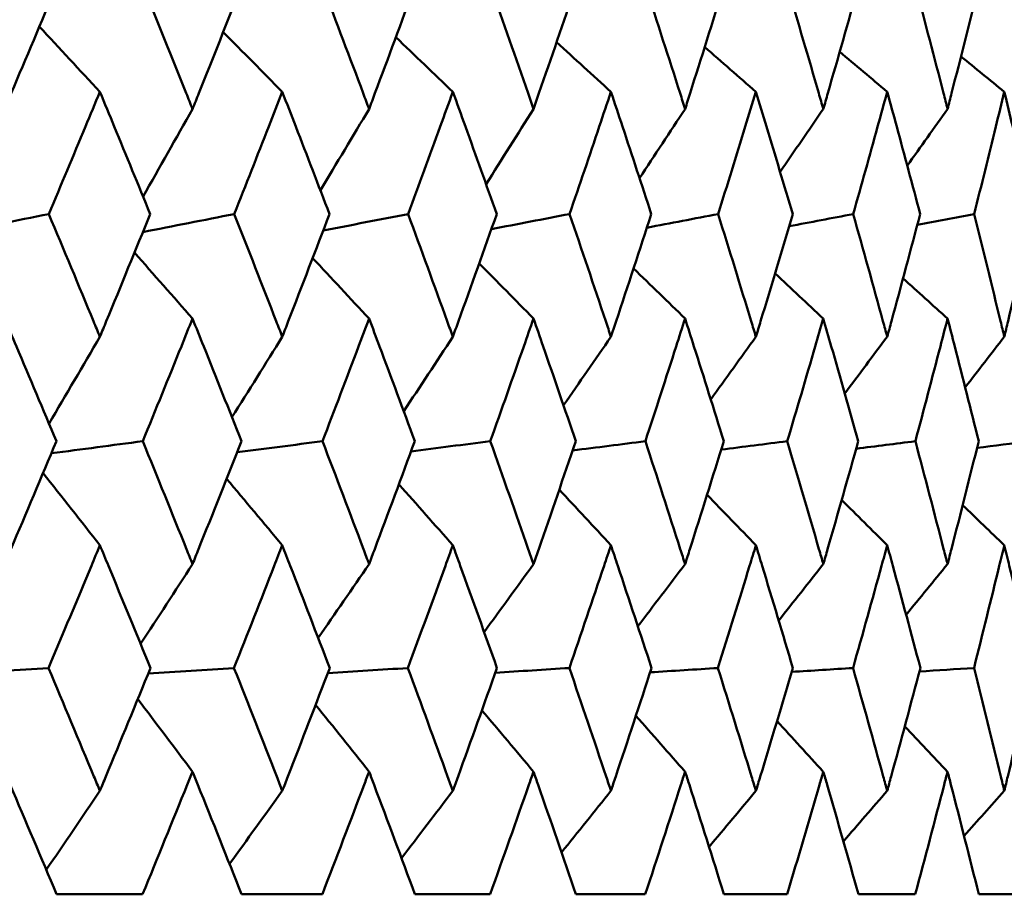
# Model space of a CAD drawing. Header units: millimetres. Extents: x 622 to 2742, y 42 to 2031.
# Tile 18 of 85: x 886.12 to 890.92, y 121.45 to 125.72. Entities that reach past the tile are written whole.
import ezdxf

# ---------------------------------------------------------------- set-up
doc = ezdxf.new("R2010")
doc.units = ezdxf.units.MM
doc.header["$LTSCALE"] = 10
doc.layers.add('Widoczne (ISO)', color=7, linetype='Continuous', lineweight=50)

msp = doc.modelspace()

# ---------------------------------------------------------------- linework, layer by layer
at = {"layer": 'Widoczne (ISO)'}
for p, q in [((886.7233, 121.4535), (886.3042, 121.4535)), ((887.5989, 121.4535), (887.2053, 121.4535)), ((888.4162, 121.4535), (888.0497, 121.4535)), ((889.1719, 121.4535), (888.8339, 121.4535)), ((889.8631, 121.4535), (889.555, 121.4535)), ((890.4871, 121.4535), (890.2101, 121.4535)), ((891.0413, 121.4535), (890.7965, 121.4535))]:
    msp.add_line(p, q, dxfattribs=at)
msp.add_circle((872.8243, 92.4211), 50, dxfattribs=at)
for points, knots in [([(886.0505, 125.2798), (886.0613, 125.3053), (886.0722, 125.3309), (886.1563, 125.5295), (886.2291, 125.7025), (886.3014, 125.8756)], [0.07138254, 0.07138254, 0.07138254, 0.07138254, 0.08018544, 0.08018544, 0.13983561, 0.13983561, 0.13983561, 0.13983561]), ([(886.7261, 125.8756), (886.7964, 125.7026), (886.8663, 125.5296), (886.9459, 125.331), (886.9561, 125.3054), (886.9664, 125.2798)], [0.02053386, 0.02053386, 0.02053386, 0.02053386, 0.08016461, 0.08016461, 0.08898694, 0.08898694, 0.08898694, 0.08898694]), ([(886.9664, 125.2798), (886.9766, 125.3053), (886.9868, 125.3309), (887.0661, 125.5295), (887.1346, 125.7025), (887.2027, 125.8756)], [0.07138254, 0.07138254, 0.07138254, 0.07138254, 0.08018544, 0.08018544, 0.13983561, 0.13983561, 0.13983561, 0.13983561]), ([(887.6015, 125.8756), (887.6674, 125.7026), (887.7328, 125.5296), (887.8073, 125.331), (887.8169, 125.3054), (887.8265, 125.2798)], [0.02053386, 0.02053386, 0.02053386, 0.02053386, 0.08016461, 0.08016461, 0.08898694, 0.08898694, 0.08898694, 0.08898694]), ([(887.8265, 125.2798), (887.836, 125.3053), (887.8456, 125.3309), (887.9197, 125.5295), (887.9837, 125.7025), (888.0472, 125.8756)], [0.07138254, 0.07138254, 0.07138254, 0.07138254, 0.08018544, 0.08018544, 0.13983561, 0.13983561, 0.13983561, 0.13983561]), ([(888.4186, 125.8756), (888.4798, 125.7026), (888.5405, 125.5296), (888.6096, 125.331), (888.6185, 125.3054), (888.6274, 125.2798)], [0.02053386, 0.02053386, 0.02053386, 0.02053386, 0.08016461, 0.08016461, 0.08898694, 0.08898694, 0.08898694, 0.08898694]), ([(888.6274, 125.2798), (888.6362, 125.3053), (888.6451, 125.3309), (888.7137, 125.5295), (888.773, 125.7025), (888.8317, 125.8756)], [0.07138254, 0.07138254, 0.07138254, 0.07138254, 0.08018544, 0.08018544, 0.13983561, 0.13983561, 0.13983561, 0.13983561]), ([(889.1741, 125.8756), (889.2304, 125.7026), (889.2862, 125.5296), (889.3496, 125.331), (889.3577, 125.3054), (889.3659, 125.2798)], [0.02053386, 0.02053386, 0.02053386, 0.02053386, 0.08016461, 0.08016461, 0.08898694, 0.08898694, 0.08898694, 0.08898694]), ([(889.3659, 125.2798), (889.374, 125.3053), (889.3821, 125.3309), (889.445, 125.5295), (889.4993, 125.7025), (889.5529, 125.8756)], [0.07138254, 0.07138254, 0.07138254, 0.07138254, 0.08018544, 0.08018544, 0.13983561, 0.13983561, 0.13983561, 0.13983561]), ([(889.8651, 125.8756), (889.9163, 125.7026), (889.9669, 125.5296), (890.0243, 125.331), (890.0317, 125.3054), (890.0391, 125.2798)], [0.02053386, 0.02053386, 0.02053386, 0.02053386, 0.08016461, 0.08016461, 0.08898694, 0.08898694, 0.08898694, 0.08898694]), ([(890.0391, 125.2798), (890.0464, 125.3053), (890.0538, 125.3309), (890.1108, 125.5295), (890.1598, 125.7025), (890.2082, 125.8756)], [0.07138254, 0.07138254, 0.07138254, 0.07138254, 0.08018544, 0.08018544, 0.13983561, 0.13983561, 0.13983561, 0.13983561]), ([(890.4889, 125.8756), (890.5347, 125.7026), (890.58, 125.5296), (890.6312, 125.331), (890.6378, 125.3054), (890.6444, 125.2798)], [0.02053386, 0.02053386, 0.02053386, 0.02053386, 0.08016461, 0.08016461, 0.08898694, 0.08898694, 0.08898694, 0.08898694]), ([(890.6444, 125.2798), (890.6509, 125.3053), (890.6575, 125.3309), (890.7083, 125.5295), (890.7519, 125.7025), (890.7949, 125.8756)], [0.07138254, 0.07138254, 0.07138254, 0.07138254, 0.08018544, 0.08018544, 0.13983561, 0.13983561, 0.13983561, 0.13983561]), ([(886.5152, 125.3636), (886.4918, 125.3071), (886.4683, 125.2506), (886.3856, 125.0521), (886.3261, 124.9101), (886.2663, 124.7681)], [0.04208868, 0.04208868, 0.04208868, 0.04208868, 0.06158988, 0.06158988, 0.11059803, 0.11059803, 0.11059803, 0.11059803]), ([(886.7601, 124.7681), (886.7022, 124.9101), (886.6439, 125.052), (886.562, 125.2505), (886.5386, 125.3071), (886.5152, 125.3636)], [0.01259731, 0.01259731, 0.01259731, 0.01259731, 0.06159863, 0.06159863, 0.08110666, 0.08110666, 0.08110666, 0.08110666]), ([(887.4036, 125.3636), (887.3816, 125.3071), (887.3596, 125.2506), (887.2819, 125.0521), (887.226, 124.9101), (887.1697, 124.7681)], [0.04208868, 0.04208868, 0.04208868, 0.04208868, 0.06158988, 0.06158988, 0.11059803, 0.11059803, 0.11059803, 0.11059803]), ([(887.6334, 124.7681), (887.5791, 124.9101), (887.5245, 125.052), (887.4476, 125.2505), (887.4256, 125.3071), (887.4036, 125.3636)], [0.01259731, 0.01259731, 0.01259731, 0.01259731, 0.06159863, 0.06159863, 0.08110666, 0.08110666, 0.08110666, 0.08110666]), ([(888.2345, 125.3636), (888.214, 125.3071), (888.1935, 125.2506), (888.1211, 125.0521), (888.0689, 124.9101), (888.0164, 124.7681)], [0.04208868, 0.04208868, 0.04208868, 0.04208868, 0.06158988, 0.06158988, 0.11059803, 0.11059803, 0.11059803, 0.11059803]), ([(888.4482, 124.7681), (888.3978, 124.9101), (888.347, 125.052), (888.2754, 125.2505), (888.255, 125.3071), (888.2345, 125.3636)], [0.01259731, 0.01259731, 0.01259731, 0.01259731, 0.06159863, 0.06159863, 0.08110666, 0.08110666, 0.08110666, 0.08110666]), ([(889.0046, 125.3636), (888.9857, 125.3071), (888.9667, 125.2506), (888.8999, 125.0521), (888.8518, 124.9101), (888.8032, 124.7681)], [0.04208868, 0.04208868, 0.04208868, 0.04208868, 0.06158988, 0.06158988, 0.11059803, 0.11059803, 0.11059803, 0.11059803]), ([(889.2013, 124.7681), (889.155, 124.9101), (889.1082, 125.052), (889.0423, 125.2505), (889.0235, 125.3071), (889.0046, 125.3636)], [0.01259731, 0.01259731, 0.01259731, 0.01259731, 0.06159863, 0.06159863, 0.08110666, 0.08110666, 0.08110666, 0.08110666]), ([(889.7108, 125.3636), (889.6936, 125.3071), (889.6763, 125.2506), (889.6153, 125.0521), (889.5713, 124.9101), (889.5269, 124.7681)], [0.04208868, 0.04208868, 0.04208868, 0.04208868, 0.06158988, 0.06158988, 0.11059803, 0.11059803, 0.11059803, 0.11059803]), ([(889.8899, 124.7681), (889.8478, 124.9101), (889.8052, 125.052), (889.7452, 125.2505), (889.728, 125.3071), (889.7108, 125.3636)], [0.01259731, 0.01259731, 0.01259731, 0.01259731, 0.06159863, 0.06159863, 0.08110666, 0.08110666, 0.08110666, 0.08110666]), ([(890.3504, 125.3636), (890.3349, 125.3071), (890.3194, 125.2506), (890.2645, 125.0521), (890.2248, 124.9101), (890.1847, 124.7681)], [0.04208868, 0.04208868, 0.04208868, 0.04208868, 0.06158988, 0.06158988, 0.11059803, 0.11059803, 0.11059803, 0.11059803]), ([(890.511, 124.7681), (890.4733, 124.9101), (890.4352, 125.052), (890.3813, 125.2505), (890.3659, 125.3071), (890.3504, 125.3636)], [0.01259731, 0.01259731, 0.01259731, 0.01259731, 0.06159863, 0.06159863, 0.08110666, 0.08110666, 0.08110666, 0.08110666]), ([(890.9208, 125.3636), (890.9071, 125.3071), (890.8934, 125.2506), (890.8448, 125.0521), (890.8096, 124.9101), (890.774, 124.7681)], [0.04208868, 0.04208868, 0.04208868, 0.04208868, 0.06158988, 0.06158988, 0.11059803, 0.11059803, 0.11059803, 0.11059803]), ([(891.0624, 124.7681), (891.0293, 124.9101), (890.9957, 125.052), (890.9481, 125.2505), (890.9345, 125.3071), (890.9208, 125.3636)], [0.01259731, 0.01259731, 0.01259731, 0.01259731, 0.06159863, 0.06159863, 0.08110666, 0.08110666, 0.08110666, 0.08110666]), ([(886.2663, 124.7681), (886.3393, 124.594), (886.4118, 124.42), (886.4943, 124.2207), (886.5047, 124.1954), (886.5152, 124.1701)], [0.01556037, 0.01556037, 0.01556037, 0.01556037, 0.07555527, 0.07555527, 0.08428623, 0.08428623, 0.08428623, 0.08428623]), ([(886.5152, 124.1701), (886.5256, 124.1953), (886.5361, 124.2206), (886.6182, 124.4199), (886.6894, 124.594), (886.7601, 124.7681)], [0.06686277, 0.06686277, 0.06686277, 0.06686277, 0.07557848, 0.07557848, 0.13558897, 0.13558897, 0.13558897, 0.13558897]), ([(887.1697, 124.7681), (887.2383, 124.594), (887.3065, 124.42), (887.384, 124.2207), (887.3938, 124.1954), (887.4036, 124.1701)], [0.01556037, 0.01556037, 0.01556037, 0.01556037, 0.07555527, 0.07555527, 0.08428623, 0.08428623, 0.08428623, 0.08428623]), ([(887.4036, 124.1701), (887.4134, 124.1953), (887.4232, 124.2206), (887.5004, 124.4199), (887.5671, 124.594), (887.6334, 124.7681)], [0.06686277, 0.06686277, 0.06686277, 0.06686277, 0.07557848, 0.07557848, 0.13558897, 0.13558897, 0.13558897, 0.13558897]), ([(888.0164, 124.7681), (888.0805, 124.594), (888.144, 124.42), (888.2162, 124.2207), (888.2254, 124.1954), (888.2345, 124.1701)], [0.01556037, 0.01556037, 0.01556037, 0.01556037, 0.07555527, 0.07555527, 0.08428623, 0.08428623, 0.08428623, 0.08428623]), ([(888.2345, 124.1701), (888.2436, 124.1953), (888.2528, 124.2206), (888.3246, 124.4199), (888.3867, 124.594), (888.4482, 124.7681)], [0.06686277, 0.06686277, 0.06686277, 0.06686277, 0.07557848, 0.07557848, 0.13558897, 0.13558897, 0.13558897, 0.13558897]), ([(888.8032, 124.7681), (888.8625, 124.594), (888.9211, 124.42), (888.9877, 124.2207), (888.9962, 124.1954), (889.0046, 124.1701)], [0.01556037, 0.01556037, 0.01556037, 0.01556037, 0.07555527, 0.07555527, 0.08428623, 0.08428623, 0.08428623, 0.08428623]), ([(889.0046, 124.1701), (889.013, 124.1953), (889.0214, 124.2206), (889.0876, 124.4199), (889.1448, 124.594), (889.2013, 124.7681)], [0.06686277, 0.06686277, 0.06686277, 0.06686277, 0.07557848, 0.07557848, 0.13558897, 0.13558897, 0.13558897, 0.13558897]), ([(889.5269, 124.7681), (889.5811, 124.594), (889.6347, 124.42), (889.6954, 124.2207), (889.7031, 124.1954), (889.7108, 124.1701)], [0.01556037, 0.01556037, 0.01556037, 0.01556037, 0.07555527, 0.07555527, 0.08428623, 0.08428623, 0.08428623, 0.08428623]), ([(889.7108, 124.1701), (889.7185, 124.1953), (889.7261, 124.2206), (889.7865, 124.4199), (889.8385, 124.594), (889.8899, 124.7681)], [0.06686277, 0.06686277, 0.06686277, 0.06686277, 0.07557848, 0.07557848, 0.13558897, 0.13558897, 0.13558897, 0.13558897]), ([(890.1847, 124.7681), (890.2336, 124.594), (890.2819, 124.42), (890.3365, 124.2207), (890.3435, 124.1954), (890.3504, 124.1701)], [0.01556037, 0.01556037, 0.01556037, 0.01556037, 0.07555527, 0.07555527, 0.08428623, 0.08428623, 0.08428623, 0.08428623]), ([(890.3504, 124.1701), (890.3573, 124.1953), (890.3642, 124.2206), (890.4184, 124.4199), (890.465, 124.594), (890.511, 124.7681)], [0.06686277, 0.06686277, 0.06686277, 0.06686277, 0.07557848, 0.07557848, 0.13558897, 0.13558897, 0.13558897, 0.13558897]), ([(890.774, 124.7681), (890.8174, 124.594), (890.8603, 124.42), (890.9086, 124.2207), (890.9147, 124.1954), (890.9208, 124.1701)], [0.01556037, 0.01556037, 0.01556037, 0.01556037, 0.07555527, 0.07555527, 0.08428623, 0.08428623, 0.08428623, 0.08428623]), ([(890.9208, 124.1701), (890.9269, 124.1953), (890.933, 124.2206), (890.9808, 124.4199), (891.022, 124.594), (891.0624, 124.7681)], [0.06686277, 0.06686277, 0.06686277, 0.06686277, 0.07557848, 0.07557848, 0.13558897, 0.13558897, 0.13558897, 0.13558897]), ([(886.3035, 123.6613), (886.2388, 123.8153), (886.1736, 123.9694), (886.089, 124.1686), (886.0697, 124.2137), (886.0505, 124.2588)], [0.00838421, 0.00838421, 0.00838421, 0.00838421, 0.06155515, 0.06155515, 0.07712864, 0.07712864, 0.07712864, 0.07712864]), ([(886.9664, 124.2588), (886.9482, 124.2137), (886.9301, 124.1686), (886.8497, 123.9694), (886.787, 123.8153), (886.724, 123.6613)], [0.04598621, 0.04598621, 0.04598621, 0.04598621, 0.06155279, 0.06155279, 0.11473062, 0.11473062, 0.11473062, 0.11473062]), ([(887.2047, 123.6613), (887.1438, 123.8153), (887.0824, 123.9694), (887.0026, 124.1686), (886.9845, 124.2137), (886.9664, 124.2588)], [0.00838421, 0.00838421, 0.00838421, 0.00838421, 0.06155515, 0.06155515, 0.07712864, 0.07712864, 0.07712864, 0.07712864]), ([(887.8265, 124.2588), (887.8095, 124.2137), (887.7925, 124.1686), (887.7173, 123.9694), (887.6586, 123.8153), (887.5995, 123.6613)], [0.04598621, 0.04598621, 0.04598621, 0.04598621, 0.06155279, 0.06155279, 0.11473062, 0.11473062, 0.11473062, 0.11473062]), ([(888.0491, 123.6613), (887.9922, 123.8153), (887.935, 123.9694), (887.8604, 124.1686), (887.8434, 124.2137), (887.8265, 124.2588)], [0.00838421, 0.00838421, 0.00838421, 0.00838421, 0.06155515, 0.06155515, 0.07712864, 0.07712864, 0.07712864, 0.07712864]), ([(888.6274, 124.2588), (888.6116, 124.2137), (888.5959, 124.1686), (888.5261, 123.9694), (888.4717, 123.8153), (888.4168, 123.6613)], [0.04598621, 0.04598621, 0.04598621, 0.04598621, 0.06155279, 0.06155279, 0.11473062, 0.11473062, 0.11473062, 0.11473062]), ([(888.8334, 123.6613), (888.7809, 123.8153), (888.7279, 123.9694), (888.6588, 124.1686), (888.6431, 124.2137), (888.6274, 124.2588)], [0.00838421, 0.00838421, 0.00838421, 0.00838421, 0.06155515, 0.06155515, 0.07712864, 0.07712864, 0.07712864, 0.07712864]), ([(889.3659, 124.2588), (889.3514, 124.2137), (889.337, 124.1686), (889.2729, 123.9694), (889.2229, 123.8153), (889.1724, 123.6613)], [0.04598621, 0.04598621, 0.04598621, 0.04598621, 0.06155279, 0.06155279, 0.11473062, 0.11473062, 0.11473062, 0.11473062]), ([(889.5545, 123.6613), (889.5065, 123.8153), (889.458, 123.9694), (889.3947, 124.1686), (889.3803, 124.2137), (889.3659, 124.2588)], [0.00838421, 0.00838421, 0.00838421, 0.00838421, 0.06155515, 0.06155515, 0.07712864, 0.07712864, 0.07712864, 0.07712864]), ([(890.0391, 124.2588), (890.026, 124.2137), (890.0129, 124.1686), (889.9549, 123.9694), (889.9095, 123.8153), (889.8636, 123.6613)], [0.04598621, 0.04598621, 0.04598621, 0.04598621, 0.06155279, 0.06155279, 0.11473062, 0.11473062, 0.11473062, 0.11473062]), ([(890.2096, 123.6613), (890.1663, 123.8153), (890.1225, 123.9694), (890.0652, 124.1686), (890.0522, 124.2137), (890.0391, 124.2588)], [0.00838421, 0.00838421, 0.00838421, 0.00838421, 0.06155515, 0.06155515, 0.07712864, 0.07712864, 0.07712864, 0.07712864]), ([(890.6444, 124.2588), (890.6327, 124.2137), (890.621, 124.1686), (890.5692, 123.9694), (890.5286, 123.8153), (890.4875, 123.6613)], [0.04598621, 0.04598621, 0.04598621, 0.04598621, 0.06155279, 0.06155279, 0.11473062, 0.11473062, 0.11473062, 0.11473062]), ([(890.7961, 123.6613), (890.7577, 123.8153), (890.7187, 123.9694), (890.6676, 124.1686), (890.656, 124.2137), (890.6444, 124.2588)], [0.00838421, 0.00838421, 0.00838421, 0.00838421, 0.06155515, 0.06155515, 0.07712864, 0.07712864, 0.07712864, 0.07712864]), ([(886.0505, 123.0624), (886.0609, 123.0869), (886.0713, 123.1113), (886.1562, 123.3109), (886.2301, 123.4861), (886.3035, 123.6613)], [0.06241522, 0.06241522, 0.06241522, 0.06241522, 0.0708546, 0.0708546, 0.13127416, 0.13127416, 0.13127416, 0.13127416]), ([(886.724, 123.6613), (886.7955, 123.4861), (886.8664, 123.311), (886.9467, 123.1114), (886.9566, 123.0869), (886.9664, 123.0624)], [0.01044349, 0.01044349, 0.01044349, 0.01044349, 0.07085106, 0.07085106, 0.07930241, 0.07930241, 0.07930241, 0.07930241]), ([(886.9664, 123.0624), (886.9762, 123.0869), (886.986, 123.1113), (887.066, 123.3109), (887.1356, 123.4861), (887.2047, 123.6613)], [0.06241522, 0.06241522, 0.06241522, 0.06241522, 0.0708546, 0.0708546, 0.13127416, 0.13127416, 0.13127416, 0.13127416]), ([(887.5995, 123.6613), (887.6665, 123.4861), (887.7329, 123.311), (887.8081, 123.1114), (887.8173, 123.0869), (887.8265, 123.0624)], [0.01044349, 0.01044349, 0.01044349, 0.01044349, 0.07085106, 0.07085106, 0.07930241, 0.07930241, 0.07930241, 0.07930241]), ([(887.8265, 123.0624), (887.8357, 123.0869), (887.8448, 123.1113), (887.9196, 123.3109), (887.9846, 123.4861), (888.0491, 123.6613)], [0.06241522, 0.06241522, 0.06241522, 0.06241522, 0.0708546, 0.0708546, 0.13127416, 0.13127416, 0.13127416, 0.13127416]), ([(888.4168, 123.6613), (888.479, 123.4861), (888.5406, 123.311), (888.6103, 123.1114), (888.6188, 123.0869), (888.6274, 123.0624)], [0.01044349, 0.01044349, 0.01044349, 0.01044349, 0.07085106, 0.07085106, 0.07930241, 0.07930241, 0.07930241, 0.07930241]), ([(888.6274, 123.0624), (888.6359, 123.0869), (888.6444, 123.1113), (888.7137, 123.3109), (888.7738, 123.4861), (888.8334, 123.6613)], [0.06241522, 0.06241522, 0.06241522, 0.06241522, 0.0708546, 0.0708546, 0.13127416, 0.13127416, 0.13127416, 0.13127416]), ([(889.1724, 123.6613), (889.2297, 123.4861), (889.2863, 123.311), (889.3502, 123.1114), (889.358, 123.0869), (889.3659, 123.0624)], [0.01044349, 0.01044349, 0.01044349, 0.01044349, 0.07085106, 0.07085106, 0.07930241, 0.07930241, 0.07930241, 0.07930241]), ([(889.3659, 123.0624), (889.3737, 123.0869), (889.3815, 123.1113), (889.445, 123.3109), (889.5001, 123.4861), (889.5545, 123.6613)], [0.06241522, 0.06241522, 0.06241522, 0.06241522, 0.0708546, 0.0708546, 0.13127416, 0.13127416, 0.13127416, 0.13127416]), ([(889.8636, 123.6613), (889.9156, 123.4861), (889.967, 123.311), (890.0249, 123.1114), (890.032, 123.0869), (890.0391, 123.0624)], [0.01044349, 0.01044349, 0.01044349, 0.01044349, 0.07085106, 0.07085106, 0.07930241, 0.07930241, 0.07930241, 0.07930241]), ([(890.0391, 123.0624), (890.0462, 123.0869), (890.0532, 123.1113), (890.1107, 123.3109), (890.1605, 123.4861), (890.2096, 123.6613)], [0.06241522, 0.06241522, 0.06241522, 0.06241522, 0.0708546, 0.0708546, 0.13127416, 0.13127416, 0.13127416, 0.13127416]), ([(890.4875, 123.6613), (890.5341, 123.4861), (890.5801, 123.311), (890.6317, 123.1114), (890.6381, 123.0869), (890.6444, 123.0624)], [0.01044349, 0.01044349, 0.01044349, 0.01044349, 0.07085106, 0.07085106, 0.07930241, 0.07930241, 0.07930241, 0.07930241]), ([(890.6444, 123.0624), (890.6507, 123.0869), (890.657, 123.1113), (890.7082, 123.3109), (890.7525, 123.4861), (890.7961, 123.6613)], [0.06241522, 0.06241522, 0.06241522, 0.06241522, 0.0708546, 0.0708546, 0.13127416, 0.13127416, 0.13127416, 0.13127416]), ([(886.5152, 123.1544), (886.5013, 123.1209), (886.4874, 123.0875), (886.4045, 122.8881), (886.3349, 122.7221), (886.2649, 122.5561)], [0.04993807, 0.04993807, 0.04993807, 0.04993807, 0.0614821, 0.0614821, 0.11877783, 0.11877783, 0.11877783, 0.11877783]), ([(886.7615, 122.5561), (886.6937, 122.7221), (886.6255, 122.888), (886.5429, 123.0874), (886.5291, 123.1209), (886.5152, 123.1544)], [0.00418374, 0.00418374, 0.00418374, 0.00418374, 0.06147247, 0.06147247, 0.07302352, 0.07302352, 0.07302352, 0.07302352]), ([(887.4036, 123.1544), (887.3906, 123.1209), (887.3775, 123.0875), (887.2996, 122.8881), (887.2342, 122.7221), (887.1684, 122.5561)], [0.04993807, 0.04993807, 0.04993807, 0.04993807, 0.0614821, 0.0614821, 0.11877783, 0.11877783, 0.11877783, 0.11877783]), ([(887.6347, 122.5561), (887.5711, 122.7221), (887.5071, 122.888), (887.4297, 123.0874), (887.4167, 123.1209), (887.4036, 123.1544)], [0.00418374, 0.00418374, 0.00418374, 0.00418374, 0.06147247, 0.06147247, 0.07302352, 0.07302352, 0.07302352, 0.07302352]), ([(888.2345, 123.1544), (888.2224, 123.1209), (888.2102, 123.0875), (888.1376, 122.8881), (888.0767, 122.7221), (888.0152, 122.5561)], [0.04993807, 0.04993807, 0.04993807, 0.04993807, 0.0614821, 0.0614821, 0.11877783, 0.11877783, 0.11877783, 0.11877783]), ([(888.4494, 122.5561), (888.3904, 122.7221), (888.3309, 122.888), (888.2588, 123.0874), (888.2467, 123.1209), (888.2345, 123.1544)], [0.00418374, 0.00418374, 0.00418374, 0.00418374, 0.06147247, 0.06147247, 0.07302352, 0.07302352, 0.07302352, 0.07302352]), ([(889.0046, 123.1544), (888.9934, 123.1209), (888.9822, 123.0875), (888.9152, 122.8881), (888.8589, 122.7221), (888.8021, 122.5561)], [0.04993807, 0.04993807, 0.04993807, 0.04993807, 0.0614821, 0.0614821, 0.11877783, 0.11877783, 0.11877783, 0.11877783]), ([(889.2024, 122.5561), (889.1482, 122.7221), (889.0934, 122.888), (889.027, 123.0874), (889.0158, 123.1209), (889.0046, 123.1544)], [0.00418374, 0.00418374, 0.00418374, 0.00418374, 0.06147247, 0.06147247, 0.07302352, 0.07302352, 0.07302352, 0.07302352]), ([(889.7108, 123.1544), (889.7006, 123.1209), (889.6904, 123.0875), (889.6293, 122.8881), (889.5779, 122.7221), (889.5259, 122.5561)], [0.04993807, 0.04993807, 0.04993807, 0.04993807, 0.0614821, 0.0614821, 0.11877783, 0.11877783, 0.11877783, 0.11877783]), ([(889.8909, 122.5561), (889.8416, 122.7221), (889.7917, 122.888), (889.7312, 123.0874), (889.721, 123.1209), (889.7108, 123.1544)], [0.00418374, 0.00418374, 0.00418374, 0.00418374, 0.06147247, 0.06147247, 0.07302352, 0.07302352, 0.07302352, 0.07302352]), ([(890.3504, 123.1544), (890.3412, 123.1209), (890.332, 123.0875), (890.2771, 122.8881), (890.2307, 122.7221), (890.1838, 122.5561)], [0.04993807, 0.04993807, 0.04993807, 0.04993807, 0.0614821, 0.0614821, 0.11877783, 0.11877783, 0.11877783, 0.11877783]), ([(890.5119, 122.5561), (890.4678, 122.7221), (890.4231, 122.888), (890.3687, 123.0874), (890.3596, 123.1209), (890.3504, 123.1544)], [0.00418374, 0.00418374, 0.00418374, 0.00418374, 0.06147247, 0.06147247, 0.07302352, 0.07302352, 0.07302352, 0.07302352]), ([(890.9208, 123.1544), (890.9127, 123.1209), (890.9046, 123.0875), (890.8559, 122.8881), (890.8149, 122.7221), (890.7732, 122.5561)], [0.04993807, 0.04993807, 0.04993807, 0.04993807, 0.0614821, 0.0614821, 0.11877783, 0.11877783, 0.11877783, 0.11877783]), ([(891.0632, 122.5561), (891.0244, 122.7221), (890.985, 122.888), (890.937, 123.0874), (890.9289, 123.1209), (890.9208, 123.1544)], [0.00418374, 0.00418374, 0.00418374, 0.00418374, 0.06147247, 0.06147247, 0.07302352, 0.07302352, 0.07302352, 0.07302352]), ([(886.2649, 122.5561), (886.3392, 122.3799), (886.4129, 122.2036), (886.4959, 122.0042), (886.5055, 121.981), (886.5152, 121.9577)], [0.00523804, 0.00523804, 0.00523804, 0.00523804, 0.06606705, 0.06606705, 0.07409033, 0.07409033, 0.07409033, 0.07409033]), ([(886.5152, 121.9577), (886.5248, 121.9809), (886.5345, 122.0042), (886.6171, 122.2036), (886.6896, 122.3798), (886.7615, 122.5561)], [0.05804162, 0.05804162, 0.05804162, 0.05804162, 0.06605559, 0.06605559, 0.12689392, 0.12689392, 0.12689392, 0.12689392]), ([(887.1684, 122.5561), (887.2382, 122.3799), (887.3076, 122.2036), (887.3855, 122.0042), (887.3946, 121.981), (887.4036, 121.9577)], [0.00523804, 0.00523804, 0.00523804, 0.00523804, 0.06606705, 0.06606705, 0.07409033, 0.07409033, 0.07409033, 0.07409033]), ([(887.4036, 121.9577), (887.4127, 121.9809), (887.4217, 122.0042), (887.4993, 122.2036), (887.5673, 122.3798), (887.6347, 122.5561)], [0.05804162, 0.05804162, 0.05804162, 0.05804162, 0.06605559, 0.06605559, 0.12689392, 0.12689392, 0.12689392, 0.12689392]), ([(888.0152, 122.5561), (888.0804, 122.3799), (888.1451, 122.2036), (888.2176, 122.0042), (888.2261, 121.981), (888.2345, 121.9577)], [0.00523804, 0.00523804, 0.00523804, 0.00523804, 0.06606705, 0.06606705, 0.07409033, 0.07409033, 0.07409033, 0.07409033]), ([(888.2345, 121.9577), (888.2429, 121.9809), (888.2514, 122.0042), (888.3236, 122.2036), (888.3868, 122.3798), (888.4494, 122.5561)], [0.05804162, 0.05804162, 0.05804162, 0.05804162, 0.06605559, 0.06605559, 0.12689392, 0.12689392, 0.12689392, 0.12689392]), ([(888.8021, 122.5561), (888.8624, 122.3799), (888.9221, 122.2036), (888.989, 122.0042), (888.9968, 121.981), (889.0046, 121.9577)], [0.00523804, 0.00523804, 0.00523804, 0.00523804, 0.06606705, 0.06606705, 0.07409033, 0.07409033, 0.07409033, 0.07409033]), ([(889.0046, 121.9577), (889.0124, 121.9809), (889.0201, 122.0042), (889.0867, 122.2036), (889.1449, 122.3798), (889.2024, 122.5561)], [0.05804162, 0.05804162, 0.05804162, 0.05804162, 0.06605559, 0.06605559, 0.12689392, 0.12689392, 0.12689392, 0.12689392]), ([(889.5259, 122.5561), (889.581, 122.3799), (889.6356, 122.2036), (889.6966, 122.0042), (889.7037, 121.981), (889.7108, 121.9577)], [0.00523804, 0.00523804, 0.00523804, 0.00523804, 0.06606705, 0.06606705, 0.07409033, 0.07409033, 0.07409033, 0.07409033]), ([(889.7108, 121.9577), (889.7179, 121.9809), (889.725, 122.0042), (889.7856, 122.2036), (889.8386, 122.3798), (889.8909, 122.5561)], [0.05804162, 0.05804162, 0.05804162, 0.05804162, 0.06605559, 0.06605559, 0.12689392, 0.12689392, 0.12689392, 0.12689392]), ([(890.1838, 122.5561), (890.2335, 122.3799), (890.2827, 122.2036), (890.3376, 122.0042), (890.344, 121.981), (890.3504, 121.9577)], [0.00523804, 0.00523804, 0.00523804, 0.00523804, 0.06606705, 0.06606705, 0.07409033, 0.07409033, 0.07409033, 0.07409033]), ([(890.3504, 121.9577), (890.3568, 121.9809), (890.3631, 122.0042), (890.4176, 122.2036), (890.4651, 122.3798), (890.5119, 122.5561)], [0.05804162, 0.05804162, 0.05804162, 0.05804162, 0.06605559, 0.06605559, 0.12689392, 0.12689392, 0.12689392, 0.12689392]), ([(890.7732, 122.5561), (890.8174, 122.3799), (890.8609, 122.2036), (890.9095, 122.0042), (890.9152, 121.981), (890.9208, 121.9577)], [0.00523804, 0.00523804, 0.00523804, 0.00523804, 0.06606705, 0.06606705, 0.07409033, 0.07409033, 0.07409033, 0.07409033]), ([(890.9208, 121.9577), (890.9264, 121.9809), (890.932, 122.0042), (890.9802, 122.2036), (891.022, 122.3798), (891.0632, 122.5561)], [0.05804162, 0.05804162, 0.05804162, 0.05804162, 0.06605559, 0.06605559, 0.12689392, 0.12689392, 0.12689392, 0.12689392]), ([(886.3042, 121.4535), (886.2293, 121.6311), (886.154, 121.8088), (886.0689, 122.008), (886.0597, 122.0296), (886.0505, 122.0511)], [0, 0, 0, 0, 0.06135239, 0.06135239, 0.06879633, 0.06879633, 0.06879633, 0.06879633]), ([(886.9664, 122.0511), (886.9577, 122.0296), (886.949, 122.008), (886.8686, 121.8088), (886.7962, 121.6312), (886.7233, 121.4535)], [0.05393723, 0.05393723, 0.05393723, 0.05393723, 0.06137399, 0.06137399, 0.12273355, 0.12273355, 0.12273355, 0.12273355]), ([(887.2053, 121.4535), (887.1349, 121.6311), (887.0639, 121.8088), (886.9838, 122.008), (886.9751, 122.0296), (886.9664, 122.0511)], [0, 0, 0, 0, 0.06135239, 0.06135239, 0.06879633, 0.06879633, 0.06879633, 0.06879633]), ([(887.8265, 122.0511), (887.8184, 122.0296), (887.8102, 122.008), (887.735, 121.8088), (887.6672, 121.6312), (887.5989, 121.4535)], [0.05393723, 0.05393723, 0.05393723, 0.05393723, 0.06137399, 0.06137399, 0.12273355, 0.12273355, 0.12273355, 0.12273355]), ([(888.0497, 121.4535), (887.984, 121.6311), (887.9177, 121.8088), (887.8427, 122.008), (887.8346, 122.0296), (887.8265, 122.0511)], [0, 0, 0, 0, 0.06135239, 0.06135239, 0.06879633, 0.06879633, 0.06879633, 0.06879633]), ([(888.6274, 122.0511), (888.6198, 122.0296), (888.6123, 122.008), (888.5425, 121.8088), (888.4797, 121.6312), (888.4162, 121.4535)], [0.05393723, 0.05393723, 0.05393723, 0.05393723, 0.06137399, 0.06137399, 0.12273355, 0.12273355, 0.12273355, 0.12273355]), ([(888.8339, 121.4535), (888.7732, 121.6311), (888.7118, 121.8088), (888.6424, 122.008), (888.6349, 122.0296), (888.6274, 122.0511)], [0, 0, 0, 0, 0.06135239, 0.06135239, 0.06879633, 0.06879633, 0.06879633, 0.06879633]), ([(889.3659, 122.0511), (889.359, 122.0296), (889.3521, 122.008), (889.288, 121.8088), (889.2303, 121.6312), (889.1719, 121.4535)], [0.05393723, 0.05393723, 0.05393723, 0.05393723, 0.06137399, 0.06137399, 0.12273355, 0.12273355, 0.12273355, 0.12273355]), ([(889.555, 121.4535), (889.4995, 121.6311), (889.4433, 121.8088), (889.3797, 122.008), (889.3728, 122.0296), (889.3659, 122.0511)], [0, 0, 0, 0, 0.06135239, 0.06135239, 0.06879633, 0.06879633, 0.06879633, 0.06879633]), ([(890.0391, 122.0511), (890.0328, 122.0296), (890.0266, 122.008), (889.9686, 121.8088), (889.9162, 121.6312), (889.8631, 121.4535)], [0.05393723, 0.05393723, 0.05393723, 0.05393723, 0.06137399, 0.06137399, 0.12273355, 0.12273355, 0.12273355, 0.12273355]), ([(890.2101, 121.4535), (890.16, 121.6311), (890.1092, 121.8088), (890.0516, 122.008), (890.0453, 122.0296), (890.0391, 122.0511)], [0, 0, 0, 0, 0.06135239, 0.06135239, 0.06879633, 0.06879633, 0.06879633, 0.06879633]), ([(890.6444, 122.0511), (890.6388, 122.0296), (890.6332, 122.008), (890.5815, 121.8088), (890.5346, 121.6312), (890.4871, 121.4535)], [0.05393723, 0.05393723, 0.05393723, 0.05393723, 0.06137399, 0.06137399, 0.12273355, 0.12273355, 0.12273355, 0.12273355]), ([(890.7965, 121.4535), (890.752, 121.6311), (890.7069, 121.8088), (890.6555, 122.008), (890.65, 122.0296), (890.6444, 122.0511)], [0, 0, 0, 0, 0.06135239, 0.06135239, 0.06879633, 0.06879633, 0.06879633, 0.06879633])]:
    msp.add_open_spline(points, degree=3, knots=knots, dxfattribs=at)
for points in [[(886.5152, 125.3636), (886.4169, 125.4697), (886.3185, 125.5757), (886.2201, 125.6815)], [(887.4036, 125.3636), (887.3077, 125.4608), (887.2117, 125.558), (887.1157, 125.655)], [(888.2345, 125.3636), (888.1419, 125.4524), (888.0493, 125.5411), (887.9566, 125.6297)], [(889.0046, 125.3636), (888.9163, 125.4442), (888.8279, 125.5248), (888.7396, 125.6053)], [(889.7108, 125.3636), (889.6277, 125.4364), (889.5445, 125.5091), (889.4613, 125.5817)], [(890.3504, 125.3636), (890.2732, 125.4286), (890.1961, 125.4937), (890.1189, 125.5586)], [(890.9208, 125.3636), (890.8504, 125.421), (890.7801, 125.4785), (890.7097, 125.5358)], [(886.9664, 125.2798), (886.8862, 125.1374), (886.8059, 124.9953), (886.7253, 124.8534)], [(887.8265, 125.2798), (887.7475, 125.1476), (887.6684, 125.0156), (887.589, 124.8839)], [(888.6274, 125.2798), (888.5505, 125.1576), (888.4735, 125.0357), (888.3963, 124.9139)], [(889.3659, 125.2798), (889.292, 125.1676), (889.218, 125.0556), (889.1438, 124.9437)], [(890.0391, 125.2798), (889.9691, 125.1776), (889.8989, 125.0756), (889.8286, 124.9736)], [(890.6444, 125.2798), (890.5791, 125.1877), (890.5136, 125.0957), (890.448, 125.0038)], [(885.7907, 124.6725), (885.9493, 124.7044), (886.1078, 124.7362), (886.2663, 124.7681)], [(886.7244, 124.6803), (886.8728, 124.7095), (887.0213, 124.7388), (887.1697, 124.7681)], [(887.6027, 124.6877), (887.7406, 124.7145), (887.8785, 124.7413), (888.0164, 124.7681)], [(888.4223, 124.6948), (888.5492, 124.7192), (888.6762, 124.7436), (888.8032, 124.7681)], [(889.1797, 124.7017), (889.2955, 124.7238), (889.4112, 124.7459), (889.5269, 124.7681)], [(889.8722, 124.7085), (889.9764, 124.7283), (890.0806, 124.7482), (890.1847, 124.7681)], [(890.497, 124.7152), (890.5894, 124.7328), (890.6817, 124.7504), (890.774, 124.7681)], [(886.9664, 124.2588), (886.8722, 124.3661), (886.7779, 124.4731), (886.6836, 124.5801)], [(887.8265, 124.2588), (887.7349, 124.3571), (887.6432, 124.4553), (887.5514, 124.5534)], [(888.6274, 124.2588), (888.5393, 124.3486), (888.4511, 124.4382), (888.3629, 124.5278)], [(889.3659, 124.2588), (889.2822, 124.3403), (889.1985, 124.4216), (889.1147, 124.5029)], [(890.0391, 124.2588), (889.9607, 124.3321), (889.8823, 124.4054), (889.8038, 124.4786)], [(890.6444, 124.2588), (890.5721, 124.3241), (890.4998, 124.3894), (890.4275, 124.4546)], [(886.5152, 124.1701), (886.4328, 124.0289), (886.3502, 123.888), (886.2673, 123.7473)], [(887.4036, 124.1701), (887.3222, 124.039), (887.2405, 123.9082), (887.1586, 123.7776)], [(888.2345, 124.1701), (888.1549, 124.0489), (888.0751, 123.9279), (887.9951, 123.8071)], [(889.0046, 124.1701), (888.9277, 124.0586), (888.8507, 123.9474), (888.7735, 123.8363)], [(889.7108, 124.1701), (889.6376, 124.0683), (889.5642, 123.9667), (889.4906, 123.8653)], [(890.3504, 124.1701), (890.2816, 124.078), (890.2127, 123.9861), (890.1437, 123.8943)], [(890.9208, 124.1701), (890.8573, 124.0878), (890.7938, 124.0057), (890.7301, 123.9236)], [(886.2788, 123.6023), (886.4272, 123.622), (886.5756, 123.6416), (886.724, 123.6613)], [(887.1833, 123.6071), (887.322, 123.6251), (887.4608, 123.6432), (887.5995, 123.6613)], [(888.0308, 123.6116), (888.1595, 123.6282), (888.2881, 123.6447), (888.4168, 123.6613)], [(888.818, 123.6161), (888.9361, 123.6311), (889.0543, 123.6462), (889.1724, 123.6613)], [(889.5418, 123.6204), (889.6491, 123.634), (889.7563, 123.6477), (889.8636, 123.6613)], [(890.1994, 123.6247), (890.2954, 123.6369), (890.3915, 123.6491), (890.4875, 123.6613)], [(890.7881, 123.629), (890.8726, 123.6397), (890.9572, 123.6505), (891.0417, 123.6613)], [(886.5152, 123.1544), (886.423, 123.2718), (886.3308, 123.3891), (886.2384, 123.5062)], [(887.4036, 123.1544), (887.3133, 123.2625), (887.2228, 123.3704), (887.1323, 123.4783)], [(888.2345, 123.1544), (888.1469, 123.2535), (888.0593, 123.3525), (887.9716, 123.4514)], [(889.0046, 123.1544), (888.9207, 123.2448), (888.8368, 123.3351), (888.7528, 123.4253)], [(889.7108, 123.1544), (889.6315, 123.2363), (889.5522, 123.3181), (889.4728, 123.3999)], [(890.3504, 123.1544), (890.2765, 123.2279), (890.2026, 123.3013), (890.1287, 123.3747)], [(890.9208, 123.1544), (890.8532, 123.2195), (890.7855, 123.2847), (890.7179, 123.3497)], [(886.9664, 123.0624), (886.8823, 122.9325), (886.798, 122.8029), (886.7135, 122.6735)], [(887.8265, 123.0624), (887.744, 122.9423), (887.6613, 122.8224), (887.5784, 122.7027)], [(888.6274, 123.0624), (888.5474, 122.9519), (888.4672, 122.8415), (888.3869, 122.7313)], [(889.3659, 123.0624), (889.2893, 122.9613), (889.2125, 122.8603), (889.1357, 122.7595)], [(890.0391, 123.0624), (889.9668, 122.9707), (889.8943, 122.879), (889.8218, 122.7875)], [(890.6444, 123.0624), (890.5772, 122.9801), (890.5099, 122.8978), (890.4425, 122.8156)], [(885.8205, 122.5265), (885.9686, 122.5364), (886.1168, 122.5462), (886.2649, 122.5561)], [(886.7503, 122.5288), (886.8897, 122.5379), (887.029, 122.547), (887.1684, 122.5561)], [(887.625, 122.531), (887.7551, 122.5393), (887.8851, 122.5477), (888.0152, 122.5561)], [(888.4412, 122.5331), (888.5615, 122.5408), (888.6818, 122.5484), (888.8021, 122.5561)], [(889.1956, 122.5352), (889.3057, 122.5422), (889.4158, 122.5491), (889.5259, 122.5561)], [(889.8853, 122.5372), (889.9848, 122.5435), (890.0843, 122.5498), (890.1838, 122.5561)], [(890.5075, 122.5393), (890.596, 122.5449), (890.6846, 122.5505), (890.7732, 122.5561)], [(886.9664, 122.0511), (886.8776, 122.1692), (886.7887, 122.2872), (886.6997, 122.405)], [(887.8265, 122.0511), (887.7397, 122.1599), (887.6529, 122.2685), (887.566, 122.3771)], [(888.6274, 122.0511), (888.5436, 122.1508), (888.4598, 122.2504), (888.3759, 122.3499)], [(889.3659, 122.0511), (889.286, 122.142), (889.2061, 122.2327), (889.1261, 122.3233)], [(890.0391, 122.0511), (889.964, 122.1332), (889.8888, 122.2152), (889.8136, 122.2972)], [(890.6444, 122.0511), (890.5749, 122.1245), (890.5053, 122.1979), (890.4357, 122.2712)], [(886.5152, 121.9577), (886.4283, 121.8291), (886.3412, 121.7007), (886.254, 121.5725)], [(887.4036, 121.9577), (887.3181, 121.8388), (887.2324, 121.7201), (887.1465, 121.6015)], [(888.2345, 121.9577), (888.1512, 121.8482), (888.0678, 121.7389), (887.9843, 121.6297)], [(889.0046, 121.9577), (888.9245, 121.8574), (888.8443, 121.7573), (888.764, 121.6572)], [(889.7108, 121.9577), (889.6348, 121.8665), (889.5587, 121.7754), (889.4825, 121.6844)], [(890.3504, 121.9577), (890.2793, 121.8755), (890.2081, 121.7934), (890.1369, 121.7114)], [(890.9208, 121.9577), (890.8555, 121.8846), (890.7901, 121.8115), (890.7246, 121.7385)]]:
    msp.add_open_spline(points, degree=3, dxfattribs=at)

doc.saveas('drawing.dxf')
